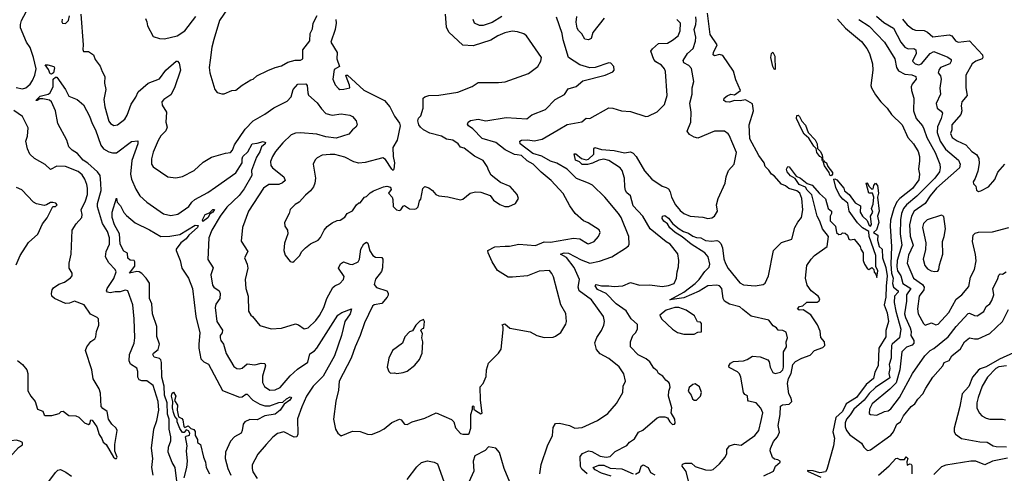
# Model space of a CAD drawing. Extents: x 1245432 to 1420865, y 606325 to 671314.
# Tile 195 of 256: x 1347784 to 1355539, y 615128 to 618703. Entities that reach past the tile are written whole.
import ezdxf

# ---------------------------------------------------------------- set-up
doc = ezdxf.new("R2010")
doc.units = 0

msp = doc.modelspace()

# ---------------------------------------------------------------- linework, layer by layer
at = {"layer": '0CON20XD'}
for points in [[(1347790.4, 618639.6), (1347788.6, 618665), (1347796.7, 618695), (1347835.3, 618765)], [(1348117, 618707), (1348114.2, 618685), (1348122, 618675), (1348145, 618673.8), (1348167.1, 618695), (1348175.8, 618734.2)], [(1348264.4, 618745), (1348284.5, 618505.5), (1348281.7, 618468.3), (1348285, 618452.5), (1348325, 618451.2), (1348364, 618425), (1348379.1, 618389.1), (1348417.7, 618337.7), (1348432.2, 618295), (1348455.4, 618255.4), (1348451.3, 618201.3), (1348462.5, 618152.5), (1348447.5, 618075), (1348453.9, 618015), (1348485, 617904), (1348497.5, 617885), (1348525, 617870), (1348555, 617874.2), (1348610.7, 617919.3), (1348628.8, 617951.2), (1348661.9, 618038.1), (1348697.6, 618092.4), (1348716.9, 618135), (1348795, 618202), (1348885, 618235.5), (1348933.8, 618306.2), (1349015, 618375.8), (1349025.7, 618375.7), (1349039.1, 618359.1), (1349050.4, 618305), (1349003.2, 618165), (1348975, 618111.5), (1348919.4, 618075), (1348903.1, 618055), (1348905, 618030), (1348940, 617975), (1348934.4, 617895), (1348944, 617855), (1348934.2, 617825.8), (1348895, 617786.2), (1348875, 617750), (1348835, 617658.8), (1348821.8, 617605), (1348822.2, 617565), (1348835, 617542), (1348950, 617465), (1349013.9, 617456.1), (1349065, 617467.5), (1349156.7, 617515), (1349229.7, 617580.3), (1349295, 617619.2), (1349405, 617650.8), (1349445, 617655.7), (1349460.6, 617675), (1349475, 617716.2), (1349560.7, 617839.3), (1349623.2, 617906.8), (1349715, 617957.5), (1349785, 618009.2), (1349889.9, 618060.1), (1349921.6, 618095), (1349937, 618153), (1349975, 618194.6), (1350037.5, 618197.5), (1350047.5, 618185), (1350052.2, 618125), (1350058.8, 618108.8), (1350127.6, 618047.6), (1350159.7, 617999.7), (1350194.6, 617964.6), (1350245, 617950.9), (1350315, 617959.6), (1350385, 617950), (1350405, 617938.6), (1350434.3, 617905), (1350442.5, 617875), (1350432, 617855), (1350404.7, 617835.3), (1350375, 617800.8), (1350275, 617768), (1350195, 617778.8), (1350125, 617799.8), (1349995, 617811.9), (1349955, 617809.2), (1349922.7, 617795), (1349855, 617733.1), (1349799.1, 617665), (1349773.9, 617625), (1349759.2, 617585), (1349762.9, 617555), (1349775, 617535.6), (1349864.4, 617465), (1349874.3, 617435), (1349854, 617416), (1349825, 617403.8), (1349745, 617404.5), (1349705, 617374.4), (1349585.6, 617195), (1349538.1, 617065), (1349527.3, 616957.3), (1349580, 616875), (1349554.2, 616825), (1349574.3, 616775), (1349579.4, 616745), (1349560, 616655), (1349564.4, 616585), (1349581.9, 616525), (1349587, 616407), (1349604.2, 616375), (1349616, 616365), (1349675, 616292), (1349765, 616266.7), (1349845, 616270.8), (1349955, 616306), (1349978.3, 616298.3), (1350025, 616266.2), (1350055, 616273.8), (1350115, 616332.5), (1350145, 616372), (1350179.1, 616435), (1350203.4, 616506.6), (1350248.7, 616591.3), (1350265, 616605.8), (1350305.5, 616624.5), (1350334.2, 616655), (1350339.5, 616679.5), (1350295.6, 616745), (1350310.5, 616779.5), (1350335, 616794.4), (1350385, 616775.4), (1350405, 616774.7), (1350450, 616795), (1350460, 616815), (1350470.8, 616895), (1350495, 616935.8), (1350515, 616950), (1350525, 616942.5), (1350541.6, 616881.6), (1350565, 616843.5), (1350585, 616832.7), (1350635, 616828.6), (1350645, 616816.2), (1350642.5, 616747.5), (1350632.3, 616717.7), (1350585, 616657.1), (1350576.4, 616615), (1350592.9, 616592.9), (1350674.2, 616565), (1350685, 616546.7), (1350685, 616533.3), (1350676.9, 616515), (1350635, 616465.5), (1350575, 616455.3), (1350562.1, 616445), (1350499.6, 616315), (1350466.5, 616213.5), (1350424.6, 616125), (1350394.5, 616035), (1350299.2, 615855), (1350293.6, 615783.6), (1350274.3, 615695.7), (1350256, 615555), (1350272, 615475), (1350290, 615445), (1350315, 615423.8), (1350405, 615460), (1350465, 615458.8), (1350523.8, 615436.2), (1350555, 615434), (1350615, 615458), (1350655, 615480), (1350715, 615528.8), (1350775, 615553.8), (1350789.5, 615549.5), (1350815, 615516.2), (1350835, 615514.2), (1350875, 615534.4), (1350975, 615562.9), (1351065, 615603.8), (1351185, 615552.5), (1351202.5, 615535), (1351215, 615487.5), (1351255, 615443.3), (1351275, 615436.7), (1351315, 615436.7), (1351325, 615442.5), (1351336.2, 615485), (1351337, 615593), (1351350, 615635), (1351350, 615655), (1351355, 615660), (1351360, 615655), (1351360, 615635), (1351373.8, 615623.8), (1351415, 615596.7), (1351427.5, 615602.5), (1351414.3, 615704.3), (1351410.7, 615809.3), (1351433.8, 615836.2), (1351458, 615892), (1351461.4, 615945), (1351475.8, 615995), (1351554.2, 616075), (1351576.7, 616106.7), (1351590.8, 616259.2), (1351591.7, 616281.7), (1351582.5, 616297.5), (1351605, 616306.7), (1351645, 616272), (1351805, 616242), (1351857.5, 616215), (1351915, 616198.8), (1351985, 616202), (1352005, 616208.8), (1352045, 616238.8), (1352085.4, 616304.6), (1352089.4, 616325), (1352085, 616387.5), (1352045.5, 616455), (1351987.4, 616677.4), (1351975, 616703.8), (1351955.6, 616725.6), (1351875, 616721.1), (1351784.6, 616685.4), (1351665, 616672.9), (1351630, 616675), (1351545.9, 616725.9), (1351504.6, 616794.6), (1351472.9, 616865), (1351471.2, 616885), (1351525, 616912.9), (1351607.5, 616917.5), (1351642.6, 616917.4), (1351715.6, 616934.4), (1351845, 616922.9), (1351915, 616951.8), (1351965, 616950.9), (1352145, 616980), (1352195.6, 616975.6), (1352255, 616938), (1352265, 616937.5), (1352308.1, 616955), (1352343.1, 616995), (1352356.7, 617025), (1352347.4, 617047.4), (1352262.1, 617102.1), (1352225, 617118), (1352160, 617175), (1352117.5, 617235), (1352065, 617334.2), (1351970, 617435), (1351889.9, 617499.9), (1351826.7, 617565), (1351781.7, 617591.7), (1351735, 617631.3), (1351701.6, 617638.4), (1351681.3, 617641.3), (1351608.3, 617678.3), (1351533.9, 617733.9), (1351425, 617767.1), (1351352, 617842), (1351318.8, 617865), (1351311.7, 617878.3), (1351316.2, 617895), (1351335, 617907.1), (1351395, 617920), (1351455, 617905.4), (1351615, 617931.8), (1351777.5, 617922.5), (1351817.4, 617952.6), (1351924.5, 617995.5), (1352002, 618075), (1352075, 618114.2), (1352102.5, 618157.5), (1352166.2, 618175), (1352218.8, 618221.2), (1352394.3, 618265.7), (1352455, 618292), (1352466.2, 618305), (1352463.3, 618335), (1352440.7, 618360.7), (1352425, 618362), (1352315, 618326.2), (1352275, 618323.8), (1352195, 618346.2), (1352105, 618404), (1352064.5, 618545), (1352055.9, 618595), (1352012.1, 618722.1)], [(1348773.3, 618713.3), (1348786.2, 618685), (1348791.2, 618655), (1348835, 618570), (1348885, 618554), (1348925, 618552.9), (1349025, 618574.5), (1349085, 618614.5), (1349171.1, 618728.9)], [(1349426, 618795), (1349358.6, 618695), (1349313.7, 618546.3), (1349298.1, 618485), (1349284.4, 618385), (1349277.1, 618325), (1349280, 618285), (1349321.7, 618151.7), (1349339.3, 618129.3), (1349375, 618117.5), (1349395, 618118), (1349455, 618145.8), (1349485, 618146.7), (1349535, 618186.2), (1349605, 618228.8), (1349622.5, 618235), (1349650.8, 618259.2), (1349737, 618303), (1349795, 618326), (1349845, 618338), (1349895, 618367.5), (1349953.9, 618383.9), (1349995, 618382.5), (1350012.5, 618395), (1350014, 618465), (1350069.4, 618535), (1350072.5, 618595), (1350089.3, 618630.7), (1350096, 618675), (1350127.5, 618735)], [(1350273.3, 618705), (1350277.1, 618675), (1350267.7, 618625), (1350233.6, 618525), (1350284, 618445), (1350280.6, 618395), (1350302.5, 618335), (1350260.5, 618309.5), (1350249.2, 618235), (1350269.5, 618189.5), (1350295, 618160), (1350306.4, 618153.6), (1350336, 618156), (1350384.1, 618165.9), (1350382.5, 618187.5), (1350354.1, 618255.9), (1350353.3, 618266.7), (1350365, 618265.8), (1350495, 618147.1), (1350656.2, 618066.2), (1350700, 618015), (1350735, 617942.5), (1350775, 617887.5), (1350780, 617865), (1350755.5, 617754.5), (1350723.5, 617695), (1350725.3, 617625), (1350734.6, 617575), (1350731.2, 617525), (1350726.2, 617513.8), (1350715, 617523.8), (1350665, 617600), (1350645, 617614.6), (1350505, 617577.1), (1350455, 617572.5), (1350415, 617582), (1350345, 617618.9), (1350265, 617640.6), (1350228.3, 617641.7), (1350166.1, 617633.9), (1350126.4, 617613.6), (1350111.7, 617598.3), (1350096.4, 617563.6), (1350113.1, 617455), (1350109.4, 617415), (1350098.1, 617385), (1350075, 617354), (1350035, 617321.2), (1349983.9, 617266.1), (1349952.3, 617247.7), (1349915, 617207.5), (1349906.7, 617175), (1349870, 617105), (1349871.2, 617075), (1349893.3, 617045), (1349896.7, 617015), (1349868, 616942), (1349864.2, 616885), (1349875, 616846.7), (1349915, 616796.7), (1349935, 616792.5), (1349945, 616800), (1349987.9, 616842.1), (1350005.8, 616875), (1350034, 616905), (1350073.8, 616936.2), (1350135, 616966.7), (1350154.1, 616985.9), (1350182, 617045), (1350205, 617073.8), (1350245, 617102), (1350285, 617121.2), (1350307, 617123), (1350345, 617147.5), (1350364.1, 617175.9), (1350405, 617197.5), (1350437, 617243), (1350455, 617260), (1350465, 617260), (1350500, 617305), (1350515, 617310), (1350545, 617337.5), (1350570, 617355), (1350650, 617385), (1350675, 617390), (1350705, 617382.5), (1350710, 617365), (1350687.5, 617335), (1350716.7, 617305), (1350723.3, 617285), (1350725, 617230), (1350752.5, 617205), (1350775, 617200), (1350786.4, 617203.6), (1350805, 617232.5), (1350815, 617237.5), (1350855, 617213.3), (1350895, 617210), (1350910, 617215), (1350921.7, 617228.3), (1350932.5, 617275), (1350942.5, 617287.5), (1350958.3, 617371.7), (1350975, 617387.5), (1351005, 617377.5), (1351035.9, 617355.9), (1351062.5, 617325), (1351085, 617313.8), (1351155, 617306.7), (1351255, 617283.3), (1351275, 617288.8), (1351332.5, 617335), (1351374.4, 617345.6), (1351415.9, 617344.1), (1351488.5, 617318.5), (1351515, 617280), (1351565, 617245.8), (1351605, 617231.4), (1351635, 617231.9), (1351690, 617255), (1351711.2, 617295), (1351700.8, 617325), (1351647.4, 617387.4), (1351569.5, 617419.5), (1351497.9, 617477.9), (1351478.8, 617511.2), (1351465, 617546.7), (1351433.9, 617593.9), (1351365, 617626.7), (1351285, 617691.4), (1351255, 617697.5), (1351238, 617725), (1351195, 617753.8), (1351145, 617760.8), (1351105, 617785.8), (1351015, 617807.5), (1350964.5, 617834.5), (1350941.2, 617855), (1350927.5, 617875), (1350920, 617905), (1350924.1, 617925.9), (1350942.5, 617945), (1350961.2, 618005), (1350961.2, 618085), (1350974.1, 618095.9), (1351005, 618104), (1351085, 618107.5), (1351235, 618130.6), (1351347.5, 618175), (1351395, 618208.8), (1351555, 618207.1), (1351606.3, 618213.7), (1351790.3, 618279.7), (1351865, 618334.2), (1351887.1, 618375), (1351892.5, 618405), (1351776.4, 618576.4), (1351755, 618590.8), (1351705, 618607.5), (1351661.7, 618611.7), (1351605, 618599.4), (1351549.2, 618575), (1351495, 618541.8), (1351355, 618496.7), (1351275, 618501.9), (1351163.3, 618605), (1351145.6, 618645), (1351138.1, 618745)], [(1351582.3, 618727.7), (1351505, 618681.6), (1351435, 618656.8), (1351405, 618657.5), (1351365.6, 618675), (1351355.4, 618705)], [(1352750, 617055), (1352691.9, 617155), (1352614.5, 617235), (1352594, 617314), (1352565, 617338.8), (1352555.6, 617355.6), (1352549.2, 617385), (1352547.5, 617455), (1352529.4, 617515), (1352513.1, 617535), (1352423.1, 617593.1), (1352385, 617603), (1352343.9, 617596.1), (1352295, 617572), (1352255, 617562.1), (1352215, 617562), (1352193.6, 617583.6), (1352162.4, 617595), (1352151.2, 617645), (1352165, 617644.5), (1352209.3, 617609.3), (1352245, 617598.7), (1352265, 617604.6), (1352305, 617642.9), (1352306.2, 617685), (1352314, 617696), (1352365, 617680.8), (1352465, 617672.7), (1352546.8, 617653.2), (1352595, 617661.4), (1352615, 617650.6), (1352638.5, 617625), (1352705, 617512.9), (1352762.1, 617445), (1352845, 617389.6), (1352875, 617381.5), (1352895, 617368.6), (1352907.5, 617345), (1352916.5, 617305), (1352948.5, 617245), (1352985, 617198.9), (1353015, 617174.5), (1353065, 617153.8), (1353165, 617146.2), (1353205, 617136.7), (1353235, 617140.6), (1353256.2, 617153.8), (1353278.8, 617195), (1353273.1, 617245), (1353284.4, 617295), (1353341.2, 617415), (1353348.8, 617465), (1353366.4, 617513.6), (1353410, 617565), (1353430, 617655), (1353372.1, 617792.1), (1353364.3, 617804.3), (1353335, 617824), (1353255, 617823.1), (1353125, 617768.8), (1353095, 617778), (1353059.2, 617799.2), (1353040.6, 617825), (1353070.5, 617895), (1353072.7, 617975), (1353061.1, 618045), (1353080, 618115), (1353081.3, 618165), (1353094.5, 618215), (1353075, 618317.5), (1353055, 618342.2), (1353015, 618363.1), (1353009.1, 618380.9), (1353044, 618435), (1353087.8, 618475), (1353107.3, 618532.7), (1353109.2, 618565), (1353095.8, 618625), (1353108.3, 618665), (1353112.4, 618695), (1353108.4, 618725)], [(1352388.1, 618715), (1352297.5, 618602.5), (1352285, 618554.5), (1352265, 618543.9), (1352235, 618548.2), (1352210, 618590), (1352185, 618617.7), (1352173.8, 618635), (1352166.6, 618683.4), (1352172.4, 618727.6)], [(1353425, 618228), (1353405, 618296.2), (1353321.5, 618421.5), (1353295, 618428.4), (1353256.8, 618416.8), (1353245.9, 618425.9), (1353248.6, 618445), (1353277.1, 618505), (1353221.2, 618585), (1353201.5, 618755)], [(1354531.7, 618731.7), (1354589.9, 618679.9), (1354665.5, 618635.5), (1354725, 618525.6), (1354755, 618487.3), (1354782.6, 618472.6), (1354825, 618475.3), (1354842.1, 618465), (1354843.9, 618435), (1354815.5, 618375), (1354837.1, 618355), (1354865, 618347.4), (1354886.1, 618353.9), (1354953.7, 618436.3), (1354985, 618451.9), (1355095, 618408.2), (1355119.1, 618389.1), (1355119.2, 618375), (1355108.6, 618355), (1355036.7, 618325), (1355024.3, 618305.7), (1355018.8, 618285), (1355035, 618260), (1355040.5, 618235), (1355032.1, 618162.1), (1355035.6, 618115), (1355003, 618043), (1355009.2, 618005), (1355042.1, 617982.1), (1355051.1, 617965), (1355041.8, 617925), (1355011.8, 617858.2), (1355010.7, 617815), (1355033.1, 617745), (1355075, 617682), (1355179.1, 617595), (1355190, 617565), (1355186.2, 617535), (1355004.7, 617375), (1354954.1, 617315), (1354915, 617255.3), (1354828.2, 617195), (1354807, 617155), (1354792.5, 617085), (1354796.6, 616996.6), (1354821.7, 616925), (1354783.9, 616846.1), (1354774, 616785), (1354824.7, 616665), (1354894, 616615), (1354907.9, 616595), (1354905.2, 616574.8), (1354869.1, 616525), (1354855.3, 616424.7), (1354861.5, 616385), (1354901.2, 616308.8), (1354915, 616294.4), (1354965, 616314.3), (1354998.6, 616298.6), (1355017.4, 616302.6), (1355103.1, 616395), (1355158.4, 616501.6), (1355205.3, 616534.8), (1355258.6, 616601.4), (1355273.5, 616675), (1355304.3, 616735), (1355316.6, 616803.4), (1355312.7, 616852.7), (1355287.9, 616955), (1355294.7, 617005.3), (1355310.6, 617019.4), (1355335, 617028.9), (1355445, 617030.4), (1355575, 617065.5)], [(1352543.3, 615913.3), (1352505, 615968.1), (1352423.4, 616033.4), (1352355, 616070), (1352326.9, 616105), (1352314.6, 616155.4), (1352330.7, 616199.3), (1352367, 616253), (1352385.6, 616295), (1352390, 616325), (1352381.9, 616365), (1352286.1, 616496.1), (1352190.4, 616565), (1352181.3, 616595), (1352191.6, 616655), (1352150.3, 616750.3), (1352089.6, 616829.6), (1352042, 616855), (1352072.5, 616865), (1352105, 616863.9), (1352205, 616810.2), (1352275, 616784.5), (1352351.2, 616798.8), (1352446.5, 616833.5), (1352555, 616902), (1352578.3, 616921.7), (1352584, 616935), (1352581.1, 616995), (1352520.4, 617145), (1352499.5, 617175), (1352393.1, 617303.1), (1352295, 617398.6), (1352265, 617415.6), (1352170.1, 617450.1), (1352095.5, 617525), (1352015, 617571.7), (1351965, 617587.3), (1351895, 617626), (1351825, 617647.1), (1351724.3, 617725), (1351723.3, 617745), (1351735.8, 617754.2), (1351785, 617755.4), (1351835, 617747.3), (1351898.3, 617761.7), (1352024.6, 617835.4), (1352095, 617876.5), (1352212.2, 617897.8), (1352245, 617927.5), (1352275, 617923.8), (1352425, 618007.5), (1352455, 618005.5), (1352524.4, 617985.6), (1352595, 617978.1), (1352715, 617940), (1352735, 617943.1), (1352804.6, 617975.4), (1352861.9, 618035), (1352884.4, 618105.6), (1352870, 618295), (1352863.5, 618315), (1352839.1, 618345), (1352795, 618371.5), (1352778.7, 618388.7), (1352755.7, 618455), (1352767.4, 618472.6), (1352815, 618514.3), (1352885, 618518.9), (1352925, 618540), (1352970, 618575), (1352985.4, 618615), (1352987.5, 618675), (1352958.6, 618705)], [(1354226.1, 618706.1), (1354288.6, 618635), (1354415, 618531.8), (1354457.3, 618475), (1354476.5, 618435), (1354501.1, 618355), (1354503.3, 618305), (1354488.6, 618185), (1354493.1, 618165), (1354525, 618110), (1354567.1, 618055), (1354615, 618005.8), (1354651.4, 617955), (1354733.6, 617873.6), (1354779.6, 617775), (1354824.7, 617724.7), (1354860.5, 617665), (1354871.8, 617625), (1354871.1, 617591.1), (1354863.3, 617525), (1354870.5, 617485), (1354865, 617441.4), (1354815, 617372.5), (1354715, 617292.9), (1354692.5, 617267.5), (1354667.9, 617215), (1354643.3, 617123.3), (1354639.3, 617075), (1354651.2, 616915), (1354644.9, 616775.1), (1354651.2, 616705), (1354664.1, 616665), (1354658.3, 616625), (1354665.9, 616595), (1354703.5, 616565), (1354702.5, 616555), (1354673, 616525), (1354671.7, 616475), (1354684.5, 616405), (1354724.1, 616265), (1354714.1, 616195), (1354655, 616145.3), (1354650.7, 616135), (1354647.3, 616072.7), (1354647.1, 616035), (1354631, 615985), (1354637.9, 615955), (1354629.6, 615915), (1354638.5, 615881.5), (1354523.9, 615805), (1354475, 615756.9), (1354435.6, 615704.4), (1354353.3, 615635), (1354325, 615589.5), (1354294.7, 615555), (1354284.7, 615525), (1354285.9, 615495), (1354296.2, 615465), (1354322.7, 615432.7), (1354414, 615365), (1354431.2, 615335), (1354453.2, 615313.2), (1354465, 615309.2), (1354485, 615314.3), (1354645, 615427.8), (1354665, 615455.4), (1354693.4, 615516.6), (1354720, 615535), (1354745, 615581.4), (1354804.5, 615655), (1354835.2, 615674.8), (1354856.7, 615713.3), (1354897.5, 615755), (1354920.7, 615799.3), (1354975.3, 615884.7), (1355055.6, 615975), (1355065, 616002), (1355104, 616016), (1355124.6, 616055), (1355195, 616110), (1355226, 616165), (1355265, 616196.2), (1355305, 616186.7), (1355331.9, 616188.1), (1355425, 616230.4), (1355525, 616324.6), (1355571, 616419)], [(1354393.7, 618703.7), (1354475, 618651.2), (1354594.6, 618525), (1354675.5, 618395), (1354689.6, 618325), (1354705, 618298.5), (1354754.2, 618274.2), (1354809.2, 618269.2), (1354842, 618255), (1354844.2, 618235), (1354812.5, 618195), (1354804.2, 618174.2), (1354807.1, 618145), (1354826.9, 618085), (1354824.7, 617985), (1354845.2, 617925.2), (1354895, 617866.9), (1354905, 617843.8), (1354928.8, 617775), (1354994.7, 617655), (1355031.2, 617565), (1355034.6, 617534.6), (1355027.5, 617505), (1354991, 617455), (1354848.6, 617311.4), (1354769, 617245), (1354745.6, 617214.4), (1354729.3, 617175), (1354721.2, 617125), (1354719.5, 617015), (1354731, 616925), (1354694.8, 616805), (1354692.2, 616755), (1354698.8, 616725), (1354723.5, 616685), (1354739.7, 616625), (1354801.6, 616585), (1354768.4, 616535), (1354767.6, 616485), (1354753.3, 616385), (1354760.7, 616355), (1354797.5, 616275), (1354804.4, 616245), (1354803.3, 616215), (1354825.3, 616175.3), (1354827.1, 616152.9), (1354812.7, 616137.3), (1354768, 616122), (1354732.8, 616085), (1354716.2, 615943.8), (1354688.1, 615841.9), (1354638.3, 615791.7), (1354498.5, 615675), (1354476.9, 615635), (1354475, 615600), (1354485, 615590.6), (1354535, 615585.5), (1354595, 615614.4), (1354625, 615620.8), (1354645, 615635.6), (1354712.7, 615725), (1354815.2, 615914.8), (1354912, 616055), (1354954.4, 616095), (1354985, 616112.9), (1355095.6, 616204.4), (1355159.2, 616285), (1355253.1, 616386.9), (1355265, 616390.6), (1355305, 616371.9), (1355325, 616370), (1355376.7, 616403.3), (1355396.6, 616443.4), (1355425.6, 616465), (1355441.2, 616488.8), (1355455.9, 616535), (1355449.6, 616585), (1355486.2, 616655), (1355495, 616690), (1355505, 616700), (1355525, 616697.5), (1355553.8, 616716.2)], [(1354737.7, 618707.7), (1354773, 618663), (1354817.4, 618627.4), (1354839.4, 618619.4), (1354907, 618617), (1354933.5, 618603.5), (1354975, 618566.4), (1355105, 618584.6), (1355125, 618574.5), (1355155, 618535.6), (1355175, 618524.5), (1355265, 618535.8), (1355366.8, 618425), (1355370.5, 618405), (1355365, 618393.1), (1355315, 618376.2), (1355285.6, 618355), (1355235.6, 618265), (1355235.4, 618165), (1355245.4, 618105), (1355204.2, 618055), (1355199.2, 618025), (1355204.1, 617985), (1355195.7, 617954.3), (1355126.2, 617875), (1355124.5, 617835), (1355115.5, 617805), (1355127.3, 617775), (1355168.8, 617748.8), (1355236.8, 617716.8), (1355284.3, 617665), (1355320.9, 617640.9), (1355337.8, 617607.8), (1355341.2, 617568.8), (1355329.7, 617510.3), (1355309.4, 617450.6), (1355293.8, 617423.8), (1355295, 617410), (1355315, 617390), (1355319.3, 617359.3), (1355335, 617348.8), (1355355, 617354.2), (1355415, 617386.2), (1355465, 617443.8), (1355487.7, 617502.3), (1355543.8, 617565)], [(1347755, 618167.7), (1347805, 618158.5), (1347832, 618165), (1347865.3, 618194.7), (1347885.3, 618224.7), (1347903.9, 618265), (1347912.4, 618315), (1347891.6, 618405), (1347865, 618484.3), (1347837.8, 618525), (1347790.4, 618639.6)], [(1353735, 618310), (1353725, 618312.2), (1353715, 618334.2), (1353698.9, 618405), (1353705, 618437.1), (1353715, 618445.7), (1353730.6, 618415), (1353735, 618310)], [(1348035, 618272.4), (1348024.7, 618275), (1348010.3, 618310.3), (1347983.4, 618346.6), (1348005, 618347.7), (1348052.6, 618332.6), (1348056.5, 618323.5), (1348050, 618285), (1348035, 618272.4)], [(1348834.3, 615115), (1348824.4, 615175), (1348832.7, 615245), (1348822.9, 615327.1), (1348839.4, 615475), (1348862.7, 615545), (1348879.2, 615625), (1348874.5, 615695.5), (1348835, 615820), (1348785, 615857.5), (1348745, 615856.1), (1348724.8, 615864.8), (1348713.3, 615885), (1348715, 615930), (1348706.9, 615956.9), (1348657.6, 615987.6), (1348645.6, 616014.4), (1348648.2, 616065), (1348684.3, 616155), (1348691.4, 616195), (1348686.5, 616345), (1348674, 616455), (1348635, 616565.7), (1348615, 616570.5), (1348575, 616558.2), (1348535, 616558.5), (1348495, 616550.7), (1348476, 616555), (1348468.5, 616565), (1348473.8, 616585), (1348525, 616662.5), (1348542.7, 616715), (1348535.6, 616735), (1348486.9, 616786.9), (1348460, 616835), (1348465.5, 616875), (1348489.6, 616935), (1348490.7, 616985), (1348476, 617035), (1348436.6, 617096.6), (1348397.1, 617227.1), (1348397.7, 617255), (1348426.5, 617356.5), (1348423.4, 617413.4), (1348416.1, 617475), (1348395.1, 617505.1), (1348321.1, 617571.1), (1348283.9, 617595), (1348238.2, 617648.2), (1348196.9, 617675), (1348170.7, 617700.7), (1348154.3, 617754.3), (1348084.2, 617884.2), (1348064.3, 617985), (1348035, 618055.6), (1348017.5, 618067.5), (1347965, 618079.6), (1347941.2, 618078.8), (1347920, 618065), (1347910, 618065), (1347945, 618101.1), (1348006.7, 618115), (1348023.8, 618125), (1348048.1, 618175), (1348048, 618235), (1348065, 618249.6), (1348075, 618249.5), (1348145, 618152.5), (1348170.7, 618100.7), (1348235, 618074.2), (1348285, 618032), (1348332.9, 617942.9), (1348355.4, 617885), (1348381.8, 617835), (1348422.9, 617712.9), (1348444.5, 617684.5), (1348485, 617661.3), (1348515, 617652.5), (1348545, 617652.8), (1348665, 617742), (1348715, 617747.5), (1348712.9, 617725), (1348667.9, 617592.1), (1348656.8, 617485), (1348665.3, 617445.3), (1348697.9, 617367.9), (1348729.2, 617315), (1348784.8, 617264.8), (1348915, 617172.7), (1348975, 617160), (1349029.1, 617170.9), (1349115, 617231.4), (1349138.9, 617265), (1349163.8, 617286.2), (1349265, 617341.1), (1349326.2, 617383.8), (1349485, 617496.2), (1349536, 617575), (1349535.4, 617605), (1349542, 617625), (1349579.5, 617660.5), (1349615, 617725.4), (1349655, 617728.6), (1349702.5, 617742.5), (1349720, 617735), (1349716.7, 617725), (1349689.4, 617700.6), (1349675, 617662.5), (1349649.4, 617620.6), (1349609.4, 617515), (1349612.5, 617475), (1349551.4, 617368.6), (1349513, 617317), (1349416.2, 617225), (1349363.6, 617155), (1349296.7, 617045), (1349274.3, 616984.3), (1349265, 616812.5), (1349307.4, 616747.4), (1349288.7, 616691.3), (1349301.7, 616611.7), (1349313.8, 616593.8), (1349354.4, 616565), (1349362.5, 616545), (1349358.8, 616505), (1349329.6, 616460.4), (1349323.1, 616435), (1349337.5, 616325), (1349380.5, 616255), (1349377.8, 616235), (1349362.5, 616215), (1349361.8, 616195), (1349368.1, 616175), (1349389.2, 616145), (1349411.1, 616071.1), (1349469.5, 615969.5), (1349494.5, 615954.5), (1349517.9, 615952.1), (1349535, 615956), (1349575, 615990), (1349635, 615983.6), (1349686.2, 615996.2), (1349714.4, 615994.4), (1349719.5, 615975), (1349696.2, 615895), (1349696.2, 615845), (1349711.5, 615811.5), (1349755, 615783.5), (1349795, 615785.5), (1349835.6, 615805), (1349914.8, 615895.2), (1349971.2, 615948.8), (1350052.1, 616005), (1350069.2, 616070.8), (1350105, 616092.9), (1350123.4, 616115), (1350290, 616375), (1350322, 616395), (1350396.7, 616425), (1350386.7, 616385), (1350345.3, 616324.7), (1350318.2, 616215), (1350262.2, 616055), (1350173.3, 615895), (1350096.3, 615815), (1350042.3, 615735), (1350005, 615651.2), (1349972.7, 615557.3), (1349974.5, 615435.5), (1349965.8, 615415), (1349945, 615413.3), (1349865, 615454.4), (1349815, 615442.9), (1349777, 615413), (1349725, 615356), (1349660.2, 615279.8), (1349634.4, 615235), (1349615.6, 615195), (1349614.5, 615165), (1349620.8, 615140.8), (1349655, 615087.5)], [(1353054.8, 615054.8), (1353032.5, 615142.5), (1353002.7, 615185), (1353005, 615200.8), (1353025, 615208.4), (1353075, 615208.7), (1353105, 615183.3), (1353185, 615156.5), (1353225, 615152), (1353245, 615158.8), (1353296.5, 615203.5), (1353341.4, 615255), (1353354.3, 615285), (1353354.4, 615315.6), (1353375.5, 615344.5), (1353415, 615357.5), (1353465, 615351.2), (1353575, 615426), (1353605.6, 615465), (1353622.9, 615545), (1353635.7, 615605), (1353622.3, 615642.3), (1353585, 615683.3), (1353525, 615697.5), (1353517.5, 615705), (1353515, 615740), (1353495, 615750), (1353484.2, 615764.2), (1353464.4, 615885), (1353452.2, 615912.2), (1353438.3, 615928.3), (1353372.7, 615962.7), (1353368.2, 615975), (1353383.1, 615996.9), (1353405, 616009.3), (1353485, 616014.3), (1353514.5, 616025.5), (1353555, 616052), (1353615, 616046), (1353675, 616023.3), (1353686.9, 616006.9), (1353695.8, 615965), (1353715, 615922), (1353735, 615916), (1353775, 615924.4), (1353793.3, 615945), (1353799.6, 615965), (1353800, 616085), (1353822, 616125), (1353820, 616165), (1353832, 616195), (1353820, 616240), (1353795, 616253.3), (1353756.4, 616256.4), (1353743.9, 616273.9), (1353719.1, 616289.1), (1353684, 616335), (1353545, 616367.8), (1353480.3, 616420.3), (1353455, 616440), (1353375, 616462.3), (1353336, 616486), (1353324.5, 616505), (1353313, 616585), (1353296.5, 616605), (1353275, 616612.1), (1353205, 616605.2), (1353136.5, 616563.5), (1353015, 616510.2), (1352904.3, 616494.3), (1353014.1, 616555), (1353104.6, 616625), (1353135.3, 616655), (1353180.4, 616719.6), (1353215, 616753.8), (1353220, 616775), (1353205.7, 616835), (1353178.9, 616865), (1353072.7, 616932.7), (1353001.4, 616991.4), (1352945.8, 617025), (1352905, 617061.4), (1352885.2, 617095.2), (1352858.4, 617115), (1352844.9, 617135), (1352846.6, 617153.4), (1352865, 617158.9), (1352895, 617140), (1352928.4, 617095), (1352976.6, 617055), (1353013.3, 617033.3), (1353050.8, 617020.8), (1353085, 616996.4), (1353115, 616985.3), (1353148.6, 616985), (1353185, 616961.9), (1353235, 616957.3), (1353275, 616962.2), (1353287.7, 616957.7), (1353305, 616938.6), (1353318.4, 616905), (1353328.7, 616818.7), (1353341.7, 616781.7), (1353365, 616742.9), (1353455, 616630.3), (1353485, 616612.9), (1353575.5, 616604.5), (1353640, 616615), (1353654, 616626), (1353682.5, 616685), (1353720, 616885), (1353785, 616947.5), (1353866.4, 616973.6), (1353890, 617065), (1353912.3, 617107.7), (1353942, 617145), (1353951.1, 617205), (1353943.4, 617295), (1353927.3, 617335), (1353905.9, 617355), (1353842.9, 617372.9), (1353815, 617394.2), (1353785, 617406), (1353725, 617471.4), (1353704.7, 617484.7), (1353685, 617515.8), (1353655.6, 617545), (1353648, 617575), (1353605, 617631.5), (1353535.4, 617765), (1353529.1, 617875), (1353564, 617984), (1353555, 618040), (1353500.8, 618070.8), (1353457.6, 618062.4), (1353415, 618065.2), (1353375, 618053.1), (1353344.9, 618054.9), (1353328.6, 618065), (1353333, 618085), (1353355, 618103.4), (1353385, 618115.5), (1353415, 618111.5), (1353459.7, 618145), (1353425, 618228)], [(1347765, 616016.5), (1347805, 615985.5), (1347840, 615945), (1347848.2, 615915), (1347848.3, 615778.3), (1347870.6, 615735), (1347905, 615693.3), (1347925, 615632.5), (1347965, 615617.5), (1347975, 615590), (1347985, 615583.8), (1348036.4, 615583.6), (1348095, 615600), (1348110, 615615), (1348127, 615617), (1348170, 615585), (1348225, 615580), (1348250.3, 615570.3), (1348295, 615526.7), (1348325, 615512.5), (1348335, 615520), (1348345, 615550), (1348355, 615547.5), (1348390, 615495), (1348410, 615435), (1348431.7, 615401.7), (1348440, 615375), (1348464.1, 615354.1), (1348522, 615255), (1348535, 615246.2), (1348545.9, 615244.1), (1348551.2, 615255), (1348533.9, 615303.9), (1348532.5, 615355), (1348551.2, 615465), (1348544.1, 615484.1), (1348508.8, 615515), (1348484.3, 615554.3), (1348473.3, 615615), (1348438, 615638), (1348426.2, 615655), (1348421.1, 615761.1), (1348410, 615795), (1348362.5, 615872.5), (1348352.7, 615945), (1348302.9, 616095), (1348312.5, 616125), (1348345, 616166.7), (1348375, 616187.5), (1348383.8, 616205), (1348388, 616245), (1348408.1, 616295), (1348403.1, 616345), (1348395, 616356.9), (1348341.6, 616381.6), (1348291.2, 616455), (1348215, 616484.6), (1348175, 616468.2), (1348145, 616467.3), (1348058, 616505), (1348038, 616525), (1348034.3, 616544.3), (1348038.6, 616575), (1348049.7, 616590.3), (1348092.4, 616617.6), (1348137.5, 616635), (1348185, 616668), (1348196, 616685), (1348196, 616705), (1348174.2, 616745), (1348172.5, 616785), (1348190, 616855), (1348197.1, 617045), (1348229.2, 617095), (1348272.2, 617145), (1348276.6, 617166.6), (1348268.2, 617205), (1348301.7, 617275), (1348317.3, 617325), (1348318.9, 617375), (1348312.9, 617405), (1348296.5, 617446.5), (1348275, 617479.2), (1348245, 617506.5), (1348145, 617544.6), (1348075, 617548.2), (1348025, 617522.9), (1347985, 617561.4), (1347899.4, 617609.4), (1347863.1, 617643.1), (1347844.4, 617684.4), (1347832.9, 617745), (1347844.1, 617785.9), (1347849.9, 617849.9), (1347805, 617939.5), (1347738.4, 617988.4)], [(1354105, 617593.3), (1354103.6, 617613.6), (1354085, 617623.5), (1354062.2, 617655), (1354057, 617687), (1354038.9, 617705), (1353998.5, 617768.5), (1353961.8, 617801.8), (1353943.5, 617833.5), (1353903.3, 617923.3), (1353905, 617946.9), (1353915, 617950.4), (1353925, 617939.6), (1353943.4, 617903.4), (1353972, 617872), (1353992.9, 617812.9), (1354050, 617755), (1354066.1, 617725), (1354068, 617688), (1354090.7, 617665), (1354104.5, 617635), (1354110, 617595), (1354105, 617593.3)], [(1354175, 617473.6), (1354165, 617477.8), (1354158.2, 617498.2), (1354121.5, 617551.5), (1354111.2, 617585), (1354115, 617592.5), (1354121.4, 617581.4), (1354137.5, 617575), (1354150, 617545), (1354185, 617499.4), (1354185.6, 617484.4), (1354175, 617473.6)], [(1353645, 615107.3), (1353720.9, 615145), (1353736.6, 615183.4), (1353773.3, 615215), (1353773.3, 615225), (1353754.2, 615234.2), (1353730, 615240), (1353713.6, 615253.6), (1353695.4, 615305), (1353696.8, 615325), (1353720.9, 615379.1), (1353751.2, 615415), (1353767.1, 615452.9), (1353756.7, 615505), (1353772.8, 615592.8), (1353775, 615656.7), (1353792.1, 615667.9), (1353845, 615673.3), (1353864.7, 615695), (1353860.8, 615720.8), (1353840.5, 615755), (1353830.2, 615835), (1353838, 615875), (1353859.4, 615915), (1353873.7, 615985), (1353895, 616008.6), (1353945, 616035.9), (1354009.5, 616060.5), (1354045, 616095.8), (1354110.5, 616119.5), (1354124.8, 616135.2), (1354122.6, 616165), (1354095, 616199.1), (1354088.1, 616248.1), (1354068.6, 616298.6), (1354015.9, 616375.9), (1353955, 616417.5), (1353923.6, 616413.6), (1353910, 616425), (1353925, 616443.8), (1353951.7, 616448.3), (1353983, 616477), (1353996.4, 616476.4), (1354065, 616478.1), (1354081.7, 616488.3), (1354086.1, 616503.9), (1354074, 616525), (1354017.3, 616567.3), (1353985, 616612), (1353973.2, 616665), (1353984.7, 616765), (1354017.1, 616815), (1354045, 616844), (1354143.8, 616915), (1354152.9, 616995), (1354106.7, 617055), (1354087.1, 617115), (1354065.6, 617155), (1354023.8, 617323.8), (1353985, 617358.8), (1353971.9, 617381.9), (1353923.5, 617405), (1353892, 617452), (1353855, 617473.3), (1353828, 617505), (1353822.9, 617525), (1353835, 617546.7), (1353845, 617542.5), (1353900.7, 617470.7), (1353933.6, 617453.6), (1353985, 617412.5), (1354025, 617400), (1354082.3, 617332.3), (1354130.7, 617290.7), (1354152.5, 617215), (1354176.7, 617195), (1354177.5, 617175), (1354167.5, 617155), (1354168.3, 617118.3), (1354210, 617075), (1354217.5, 617025), (1354235, 617010), (1354255, 617013.3), (1354265, 617022.5), (1354285, 617020), (1354302.5, 617005), (1354315, 616972.5), (1354325, 616967.5), (1354355, 616972.5), (1354372.5, 616955), (1354402.5, 616915), (1354407.5, 616895), (1354426.2, 616865), (1354427.5, 616805), (1354437.5, 616775), (1354460.7, 616740.7), (1354473, 616733), (1354495, 616750), (1354510, 616735), (1354513, 616713), (1354527, 616697), (1354535, 616670), (1354542.5, 616725), (1354526.8, 616756.8), (1354526.2, 616845), (1354473.9, 616993.9), (1354473, 617033), (1354421.3, 617061.3), (1354382.5, 617102.5), (1354318.2, 617195), (1354307.2, 617257.2), (1354268.1, 617288.1), (1354240.9, 617320.9), (1354211.3, 617381.3), (1354196.2, 617445), (1354205, 617448.5), (1354220.5, 617440.5), (1354274.7, 617375), (1354280.4, 617355), (1354316.4, 617326.4), (1354365, 617260), (1354406.2, 617235), (1354403.9, 617185), (1354421.5, 617155), (1354459.2, 617119.2), (1354475, 617082), (1354485, 617076.2), (1354492.3, 617087.7), (1354484.3, 617155), (1354504.2, 617185), (1354492.5, 617215), (1354505, 617250), (1354512.5, 617305), (1354500, 617335), (1354472.5, 617335), (1354450, 617415), (1354455, 617417.5), (1354467.5, 617405), (1354471.7, 617391.7), (1354495, 617367.5), (1354505, 617370), (1354510, 617395), (1354525, 617413.3), (1354540.6, 617395), (1354547.5, 617335), (1354541.2, 617305), (1354552.2, 617195), (1354538.8, 617155), (1354551.1, 617105), (1354532.5, 617047.5), (1354508.6, 617025), (1354542.5, 617005), (1354540.6, 616965), (1354553.2, 616915), (1354576.1, 616895), (1354579.1, 616825), (1354605, 616750.8), (1354617.3, 616685), (1354607.1, 616602.9), (1354606.7, 616515), (1354592.9, 616455), (1354615, 616393.8), (1354625.5, 616325), (1354606.8, 616253.2), (1354604.4, 616205), (1354550, 616115), (1354546.4, 615975), (1354519.4, 615925), (1354509.1, 615875), (1354451.3, 615828.7), (1354375.9, 615725), (1354293.5, 615676.5), (1354264.5, 615615), (1354212.4, 615567.6), (1354189.3, 615455), (1354201.8, 615405), (1354194.1, 615345), (1354142.3, 615157.7), (1354130.3, 615139.7), (1354085, 615133.3), (1354033.4, 615146.6), (1353990, 615150), (1353990, 615145), (1354095, 615096.9)], [(1347755, 616770), (1347787.5, 616845), (1347853.9, 616946.1), (1347927.3, 617012.7), (1347964.3, 617095), (1347999.7, 617140.3), (1348045, 617230), (1348065, 617230), (1348080, 617245), (1348067, 617257), (1348045, 617262.5), (1348025, 617262.5), (1347995, 617243.3), (1347975, 617238.8), (1347915, 617251.9), (1347891.4, 617265), (1347801.1, 617361.1), (1347758.3, 617381.7)], [(1349024.6, 615045), (1349007.9, 615175), (1348983.9, 615213.9), (1348953.2, 615295), (1348956.2, 615335), (1348972.8, 615385), (1348975.3, 615415), (1348961.1, 615475), (1348960.2, 615555), (1348949, 615595), (1348944, 615684), (1348923.8, 615745), (1348921.4, 615815), (1348903.4, 615885), (1348901.5, 616001.5), (1348895, 616022.5), (1348884, 616034), (1348843.4, 616043.4), (1348832.7, 616065), (1348837.3, 616075), (1348875.5, 616105), (1348884.6, 616145), (1348865, 616207.5), (1348864.6, 616285), (1348828.6, 616385), (1348823.9, 616465), (1348806.8, 616505), (1348805.4, 616625.4), (1348780.4, 616665), (1348745, 616703), (1348725, 616715.5), (1348705, 616718), (1348649.4, 616705), (1348689.4, 616760.6), (1348690, 616795), (1348685, 616804.4), (1348655, 616808.2), (1348635, 616824), (1348633.8, 616863.8), (1348605, 616879.7), (1348575.1, 616935), (1348569.8, 617015), (1348530.4, 617085), (1348512.7, 617142.7), (1348510.7, 617185), (1348545, 617296.7), (1348551.2, 617265), (1348578, 617235), (1348605, 617182.9), (1348625, 617158.6), (1348692, 617102), (1348805, 617047.9), (1348895, 616993.5), (1348965, 616995.7), (1349045, 617009.4), (1349165, 617084.7), (1349189.8, 617079.8), (1349183.2, 617065), (1349115.4, 617005), (1349095, 616976.1), (1349052, 616945), (1349016.7, 616895), (1349016.2, 616885), (1349046.3, 616806.3), (1349061.8, 616745), (1349112.9, 616665), (1349145.4, 616585), (1349170.3, 616365), (1349202.6, 616235), (1349194.6, 616145), (1349193.9, 616115), (1349211.1, 616031.1), (1349235, 616006.5), (1349269.6, 615989.6), (1349380.9, 615780.9), (1349515, 615729.6), (1349535, 615731.1), (1349565, 615752.9), (1349575, 615751.4), (1349618.6, 615705), (1349675, 615672.5), (1349715, 615661.2), (1349755, 615660.3), (1349825, 615686.9), (1349855, 615690), (1349885, 615715.4), (1349915, 615730), (1349923.3, 615725), (1349910.6, 615705), (1349867.4, 615672.6), (1349835.6, 615625), (1349795.5, 615594.5), (1349715, 615580.5), (1349655, 615550.9), (1349595, 615552.1), (1349558, 615535), (1349544.5, 615515.5), (1349537.1, 615465), (1349527.1, 615445), (1349475.4, 615414.6), (1349445, 615382.5), (1349405, 615294), (1349401.6, 615245), (1349422.2, 615165), (1349445.9, 615115)], [(1349225, 617111.4), (1349223.2, 617125), (1349245, 617166.6), (1349279.6, 617180.4), (1349305, 617207.1), (1349316.7, 617206.7), (1349305, 617185.5), (1349280.5, 617169.5), (1349265, 617141.1), (1349225, 617111.4)], [(1354992.7, 616717.3), (1355015, 616721.2), (1355024, 616735), (1355027.7, 616772.3), (1355054.2, 616855.8), (1355051.4, 616955), (1355065.6, 616994.4), (1355075.9, 617055.9), (1355061.7, 617151.7), (1355045, 617162.5), (1354930.8, 617125), (1354903.1, 617096.9), (1354895.5, 617065), (1354921.2, 616945), (1354918, 616892), (1354900.6, 616815), (1354911.9, 616765), (1354935, 616740), (1354963.8, 616725), (1354992.7, 616717.3)], [(1352253.1, 615123.1), (1352210.3, 615160.3), (1352201.9, 615181.9), (1352198.5, 615261.5), (1352215.5, 615285), (1352265, 615306.5), (1352291.2, 615301.2), (1352355, 615263.2), (1352403.8, 615256.2), (1352435, 615261.5), (1352475, 615300), (1352565, 615346.7), (1352586, 615375), (1352625, 615401.2), (1352657.3, 615452.7), (1352690.5, 615469.5), (1352804.4, 615565.6), (1352825, 615573.8), (1352865, 615573.3), (1352886.2, 615566.2), (1352903.3, 615535), (1352925, 615512.5), (1352940, 615515), (1352947, 615523), (1352942.5, 615555), (1352913.6, 615603.6), (1352920, 615645), (1352893.8, 615735), (1352896.7, 615775), (1352907, 615807), (1352902.5, 615835), (1352897.5, 615845), (1352872.3, 615862.3), (1352850, 615895), (1352816.2, 615915), (1352805.8, 615935), (1352777.9, 615957.9), (1352748, 616008), (1352719.2, 616029.2), (1352655, 616060.8), (1352595, 616123.8), (1352594.5, 616165.5), (1352614.2, 616215), (1352635, 616236.2), (1352648.9, 616265), (1352650.8, 616300.8), (1352598.6, 616345), (1352559.6, 616409.6), (1352482.5, 616465), (1352403.8, 616545), (1352335, 616577.4), (1352315.4, 616605), (1352325, 616615.2), (1352365, 616604.4), (1352425, 616606.5), (1352465, 616599.6), (1352535, 616604.6), (1352595, 616632.2), (1352665, 616610.8), (1352745.6, 616614.4), (1352845, 616600.8), (1352895, 616607.3), (1352937.5, 616625), (1352956.2, 616665), (1352961.1, 616715), (1352972.9, 616755), (1352976.3, 616806.4), (1352968, 616858), (1352908, 616935), (1352875, 616953.5), (1352750, 617055)], [(1353015, 616223.8), (1353095, 616224), (1353125, 616240), (1353155, 616242.5), (1353155, 616310), (1353145, 616320), (1353122.7, 616322.7), (1353098.3, 616368.3), (1353033.4, 616413.4), (1352975.3, 616435.3), (1352945, 616435.9), (1352875, 616413.1), (1352826.7, 616375), (1352838.8, 616345), (1352926, 616265), (1352965, 616237.5), (1353015, 616223.8)], [(1350755, 615916), (1350805, 615924), (1350835.8, 615934.2), (1350895, 615980), (1350933.3, 616025), (1350953.8, 616075), (1350958, 616165), (1350950, 616195), (1350956.7, 616226.7), (1350943.3, 616255), (1350955, 616270), (1350967, 616273), (1350972.5, 616325), (1350965, 616340), (1350935, 616327.5), (1350903.3, 616295), (1350877.7, 616252.3), (1350855, 616242.5), (1350817.5, 616205), (1350800, 616155), (1350718.8, 616095), (1350690, 616035), (1350676.7, 615965), (1350690.7, 615930.7), (1350705, 615917.5), (1350735, 615921.2), (1350755, 615916)], [(1355612.3, 616077.7), (1355501.3, 616028.7), (1355395, 615966.6), (1355348.6, 615951.4), (1355332.6, 615937.4), (1355289.1, 615885), (1355258.3, 615811.7), (1355206.2, 615755), (1355189.5, 615655), (1355169, 615585), (1355142.7, 615485), (1355144.3, 615455), (1355155.6, 615435.6), (1355202.3, 615402.3), (1355345, 615375.3), (1355405, 615374.1), (1355451.8, 615345), (1355475, 615338.4), (1355555, 615336.9)], [(1355555, 615974.6), (1355495, 615966.3), (1355472.3, 615955), (1355406.2, 615885), (1355365.5, 615815), (1355333.1, 615726.9), (1355323.4, 615683.4), (1355322.6, 615642.6), (1355342.4, 615602.4), (1355362.4, 615582.4), (1355395, 615562.9), (1355425, 615554.4), (1355524.5, 615555.5), (1355549.4, 615549.4)], [(1351880.6, 615125), (1351891.2, 615198.8), (1351941.8, 615345), (1351979.6, 615425), (1351985, 615490), (1352005, 615520), (1352035, 615524.3), (1352113.3, 615505), (1352155, 615484.5), (1352215, 615488.5), (1352335.9, 615544.1), (1352415, 615600), (1352485, 615677.5), (1352533.8, 615765), (1352538, 615815), (1352555.6, 615855), (1352543.3, 615913.3)], [(1353115, 615704.2), (1353146, 615735), (1353152.5, 615765), (1353138.8, 615808.8), (1353105, 615833.8), (1353085, 615828), (1353056.7, 615805), (1353048.8, 615775), (1353071.2, 615745), (1353084.1, 615714.1), (1353095.9, 615705.9), (1353115, 615704.2)], [(1349078.3, 615091.7), (1349099.1, 615175), (1349104.2, 615225), (1349098.4, 615305), (1349101.7, 615345), (1349090, 615415), (1349095, 615421.9), (1349120.3, 615429.7), (1349124, 615445), (1349113.9, 615463.9), (1349095, 615470), (1349080.3, 615449.7), (1349065, 615451.2), (1349045, 615481.5), (1349025, 615534.4), (1349024, 615554), (1349005, 615576.9), (1348995, 615606.7), (1348988, 615645), (1348990, 615695), (1348980, 615735), (1348985, 615760), (1348995, 615768.8), (1349012.3, 615735), (1349003, 615703), (1349026.7, 615665), (1349023.3, 615625), (1349034.5, 615574.5), (1349060.7, 615560.7), (1349069.4, 615549.4), (1349076.4, 615496.4), (1349085, 615490), (1349111.7, 615501.7), (1349131.7, 615481.7), (1349155, 615472.5), (1349165, 615457.5), (1349166, 615425), (1349183.8, 615395), (1349185, 615370), (1349206.7, 615355), (1349231.4, 615255), (1349248, 615215), (1349252.5, 615175), (1349278, 615125)], [(1347565, 615140.6), (1347611.8, 615168.2), (1347707.1, 615255), (1347775, 615332.5), (1347805, 615352.5), (1347805, 615370), (1347785, 615382.5), (1347755, 615390), (1347716.1, 615383.9), (1347665, 615393.1), (1347615, 615385.3), (1347545, 615362.3), (1347495, 615332.1), (1347446.2, 615265), (1347422.9, 615185), (1347422.5, 615162.5), (1347431.4, 615151.4), (1347453.3, 615143.3), (1347565, 615140.6)], [(1351669.2, 614995), (1351600.8, 615165), (1351563.6, 615293.6), (1351535, 615327.5), (1351475, 615337.5), (1351450.7, 615309.3), (1351367.5, 615265), (1351356.4, 615223.6), (1351360, 615145), (1351322.4, 615057.6)], [(1354547.7, 615115), (1354632.4, 615187.6), (1354685, 615243.8), (1354695, 615246.7), (1354715, 615236.7), (1354751.7, 615238.3), (1354765, 615257.5), (1354780, 615245), (1354771.2, 615218.8), (1354773, 615193), (1354795, 615202.5), (1354805, 615200), (1354810, 615190), (1354811.2, 615125)], [(1355565, 615248.9), (1355445, 615224.3), (1355385, 615194.3), (1355315, 615223.9), (1355274.7, 615225.3), (1355078.6, 615191.4), (1355045, 615180), (1354985, 615118.6)], [(1348005, 615052.5), (1348065, 615135.7), (1348085, 615152.9), (1348105, 615159.2), (1348148, 615138), (1348192.5, 615105)], [(1350835, 615080), (1350910.8, 615179.2), (1350947.6, 615212.4), (1350995, 615225.7), (1351047, 615217), (1351075, 615203.8), (1351125.4, 615065)], [(1352442.1, 615105), (1352365, 615130.1), (1352315.4, 615155), (1352300, 615175), (1352346.4, 615193.6), (1352385, 615192.9), (1352435, 615168.8), (1352525, 615163.5), (1352615, 615123.8)], [(1352635, 615120.5), (1352665, 615140), (1352678.1, 615185), (1352695, 615195.8), (1352732.5, 615175), (1352751.4, 615135), (1352785.3, 615115.3)]]:
    msp.add_lwpolyline(points, dxfattribs=at)

doc.saveas('drawing.dxf')
